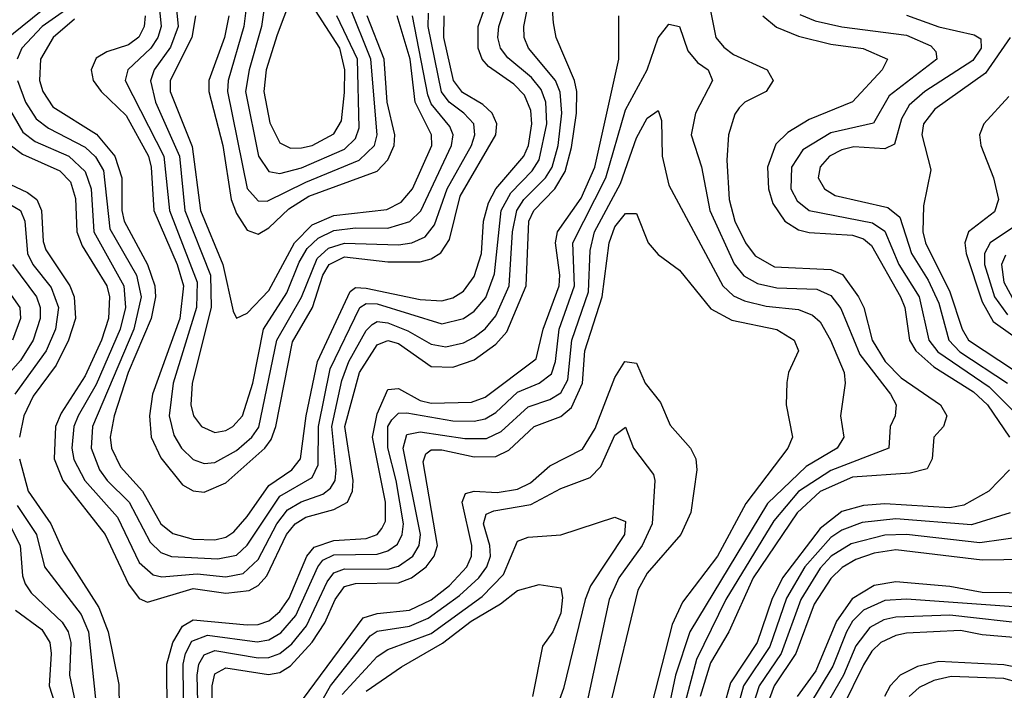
# Model space of a CAD drawing. Header units: inches. Extents: x 990535 to 1117859, y 769386 to 892122.
# Tile 187 of 256: x 1034729 to 1036551, y 857922 to 859163. Entities that reach past the tile are written whole.
import ezdxf

# ---------------------------------------------------------------- set-up
doc = ezdxf.new("R2010")
doc.units = ezdxf.units.IN
doc.header["$MEASUREMENT"] = 0
doc.layers.add('B0835', color=7, linetype='Continuous')

msp = doc.modelspace()

# ---------------------------------------------------------------- linework, layer by layer
at = {"layer": 'B0835', "color": 5}
for points, elevation in [([(1034660.1, 859400.1), (1034728.8, 859328.8), (1034797.4, 859270), (1034812.5, 859250), (1034817.6, 859230), (1034806.7, 859210), (1034698.2, 859121.8)], 2940), ([(1034726.6, 859370), (1034842.1, 859270), (1034858.4, 859250), (1034863.2, 859230), (1034854.6, 859210), (1034770.4, 859150), (1034732.5, 859110), (1034724, 859090)], 2960), ([(1034711.2, 858931.2), (1034733.7, 858913.7), (1034803.1, 858883.1), (1034822.6, 858862.6), (1034831.7, 858831.7), (1034834.2, 858770), (1034844.5, 858744.5), (1034889.9, 858670), (1034894.7, 858650), (1034892.8, 858610), (1034880.3, 858570), (1034850, 858503.8), (1034805.2, 858434.8), (1034794.7, 858410), (1034792.5, 858350), (1034808.8, 858310), (1034886.8, 858210), (1034930, 858118.1), (1034950, 858091.7), (1034965.1, 858085.1), (1035050, 858110.4), (1035110, 858101.5), (1035153.7, 858106.3), (1035170, 858115.8), (1035186.2, 858133.8), (1035222.5, 858210), (1035238.3, 858230), (1035258, 858242), (1035310, 858256.6), (1035335.1, 858270), (1035344.5, 858290), (1035345.8, 858310), (1035330.7, 858410), (1035357.8, 858510), (1035390, 858561.4), (1035410, 858568.9), (1035430, 858563.7), (1035490, 858520.9), (1035530, 858519.7), (1035570, 858533.5), (1035610, 858562.4), (1035630, 858584.9), (1035666.3, 858670), (1035671, 858790), (1035680.5, 858810), (1035719.1, 858850), (1035738, 858882), (1035750, 858926.3), (1035759.2, 858990), (1035759.9, 859030), (1035755.7, 859050), (1035721.8, 859130), (1035716.9, 859156.9), (1035706.9, 859290)], 2920), ([(1034980.8, 859250), (1034990.3, 859150), (1034984.6, 859130), (1034971.7, 859110), (1034928.7, 859070), (1034923.9, 859050), (1034995.5, 858910), (1035005.9, 858810), (1035057.1, 858677.1), (1035055.9, 858630), (1035012.6, 858490), (1035005.3, 858430), (1035014, 858394), (1035028.4, 858370), (1035050, 858349.1), (1035070, 858341.7), (1035090, 858343.6), (1035130, 858365.7), (1035158.2, 858390), (1035171.1, 858408.9), (1035204.6, 858570), (1035250.4, 858649.6), (1035279, 858721), (1035300.3, 858739.7), (1035330, 858749.1), (1035430, 858745.9), (1035454.5, 858750), (1035478.9, 858761.1), (1035496.6, 858783.4), (1035520, 858850), (1035564.6, 858930), (1035571.3, 858950), (1035569, 858970), (1035550.8, 858990), (1035523.4, 859010), (1035509.6, 859029.6), (1035484.8, 859150), (1035485.4, 859174.6)], 3040), ([(1035012.1, 859250), (1035021.7, 859150), (1035007.8, 859112.2), (1034977.5, 859070), (1034970.5, 859049.5), (1034980.1, 859010), (1035024.3, 858910), (1035034.3, 858810), (1035081.8, 858690), (1035082.9, 858630), (1035048.2, 858490), (1035045.4, 858450), (1035050.4, 858430), (1035065.2, 858410), (1035090, 858398.8), (1035110, 858402.3), (1035123.1, 858410), (1035141.1, 858430), (1035160.2, 858490), (1035179.8, 858590), (1035222.9, 858657.1), (1035245.7, 858714.3), (1035260.6, 858739.4), (1035281.2, 858758.8), (1035310, 858772.9), (1035350, 858777.7), (1035410, 858777), (1035450.6, 858789.4), (1035470.8, 858809.2), (1035527.9, 858930), (1035531, 858950), (1035524.9, 858964.9), (1035490, 859007.2), (1035484, 859024), (1035455.7, 859170)], 3060), ([(1034702.2, 859010), (1034734.6, 858954.6), (1034757.4, 858937.4), (1034819.5, 858910), (1034850, 858881.6), (1034860.7, 858850), (1034866.1, 858770), (1034921.3, 858670), (1034924.3, 858630), (1034914.5, 858590), (1034870, 858488), (1034836.9, 858430), (1034829, 858410), (1034825.3, 858370), (1034829.2, 858349.2), (1034849.2, 858310), (1034910, 858242.1), (1034950, 858158.3), (1034975.5, 858135.5), (1034991.7, 858131.7), (1035057.1, 858137.1), (1035110, 858131.5), (1035142, 858138), (1035170, 858164.1), (1035204.4, 858230), (1035224.4, 858255.6), (1035249.6, 858270.3), (1035290, 858284.8), (1035304.2, 858295.8), (1035312.4, 858310), (1035314.3, 858330), (1035306.1, 858410), (1035325.1, 858494.9), (1035337.7, 858530), (1035370, 858587.7), (1035381.1, 858598.9), (1035390, 858604.5), (1035410, 858601.8), (1035446.9, 858586.9), (1035490, 858562.1), (1035517.4, 858557.4), (1035550, 858564.6), (1035570, 858575.4), (1035590, 858590.8), (1035610, 858614.9), (1035634.8, 858670), (1035640.5, 858770), (1035649, 858810), (1035661.5, 858830), (1035701.6, 858870), (1035713.9, 858890), (1035725.1, 858930), (1035732.1, 858990), (1035728.7, 859028.7), (1035720.1, 859050), (1035670.2, 859110), (1035662.2, 859130), (1035661.5, 859150), (1035673.6, 859210)], 2940), ([(1034724.4, 859050), (1034739.7, 859010), (1034759.5, 858979.5), (1034782, 858962), (1034850, 858927.1), (1034869.3, 858909.3), (1034883.9, 858883.9), (1034895.8, 858775.8), (1034945.1, 858690), (1034953.5, 858650), (1034939.8, 858590), (1034863.3, 858410), (1034861.1, 858370), (1034876.7, 858330), (1034890.7, 858310), (1034931.6, 858270), (1034970, 858195.9), (1034990, 858177), (1035009.6, 858169.6), (1035095.2, 858164.8), (1035130, 858171.8), (1035150, 858190.3), (1035210, 858280.8), (1035270, 858315.8), (1035280.8, 858339.2), (1035281.5, 858410), (1035303.5, 858516.5), (1035357.9, 858630), (1035370, 858637.8), (1035390, 858637), (1035510, 858600), (1035550, 858609.6), (1035570, 858623.6), (1035591.1, 858648.9), (1035607.2, 858692.8), (1035619.8, 858810), (1035637.5, 858842.5), (1035676.9, 858883.1), (1035690, 858903.3), (1035704.2, 858970), (1035702.3, 859010), (1035693.6, 859033.6), (1035676, 859056), (1035632.1, 859092.1), (1035618.5, 859110), (1035613.7, 859130), (1035615.6, 859150), (1035635, 859210)], 2960), ([(1034830, 859163.5), (1034790.5, 859130), (1034767.4, 859090), (1034765.5, 859050), (1034771.4, 859030), (1034790, 859001.4), (1034871, 858951), (1034904.7, 858910), (1034917.7, 858870), (1034918, 858810), (1034922.3, 858790), (1034965.4, 858710), (1034979, 858670), (1034979.9, 858650), (1034972.2, 858610), (1034929.3, 858510), (1034903.5, 858430), (1034896.2, 858390), (1034898.9, 858370), (1034915.2, 858335.2), (1034955.7, 858290), (1034990.1, 858230), (1035011.9, 858211.9), (1035050, 858201.2), (1035090, 858200.3), (1035110, 858205.3), (1035124.8, 858215.2), (1035150, 858243.3), (1035190, 858300.8), (1035232.1, 858330), (1035248.4, 858350), (1035259, 858430), (1035279.7, 858530), (1035340.1, 858659.9), (1035350, 858667.4), (1035370, 858666.1), (1035470, 858645.1), (1035510, 858642.7), (1035530, 858648.2), (1035550, 858660.6), (1035570, 858687.4), (1035583.3, 858730), (1035587, 858790), (1035596.3, 858823.7), (1035610, 858850), (1035661.5, 858910), (1035670.4, 858930), (1035676.7, 858970), (1035674.7, 858994.7), (1035662.9, 859022.9), (1035643.3, 859043.3), (1035596.2, 859076.2), (1035584.7, 859090), (1035577.1, 859110), (1035576.9, 859150), (1035597.9, 859210)], 2980), ([(1035183.4, 859203.4), (1035176, 859150), (1035153.2, 859070), (1035146.6, 859030), (1035170.4, 858910.4), (1035190, 858881.8), (1035210, 858878), (1035250, 858888.6), (1035330, 858923.5), (1035350, 858942.7), (1035357, 858963), (1035353.8, 859090), (1035315.5, 859170)], 3160), ([(1035230, 859200.7), (1035205.1, 859134.9), (1035185.1, 859070), (1035180.4, 859030), (1035191.8, 858971.8), (1035210, 858935.2), (1035230, 858925), (1035250, 858925.6), (1035270, 858930.3), (1035310, 858951.3), (1035324.2, 858975.8), (1035330, 859028), (1035330.4, 859070), (1035320.9, 859110), (1035257.1, 859210)], 3180), ([(1035148.2, 859190), (1035143.7, 859150), (1035114.5, 859050), (1035113.5, 859030), (1035150, 858850.7), (1035170, 858827.3), (1035186.9, 858826.9), (1035258, 858862), (1035357.2, 858902.8), (1035385.2, 858930), (1035390.5, 858949.5), (1035378.8, 859090), (1035338.5, 859190)], 3140), ([(1036005.6, 859185.6), (1036016.8, 859130), (1036031.7, 859111.7), (1036050, 859098.7), (1036112.3, 859070), (1036123.4, 859050), (1036110.1, 859030), (1036070.7, 859010), (1036060.2, 858999.8), (1036052, 858988), (1036040.7, 858950), (1036037.4, 858902.6), (1036041.4, 858830), (1036052.4, 858790), (1036071.9, 858750), (1036090, 858725.9), (1036125.3, 858705.3), (1036230, 858700.3), (1036251.5, 858691.5), (1036281.2, 858650), (1036290.6, 858630), (1036306.3, 858570), (1036330.3, 858530.3), (1036359.9, 858499.9), (1036432.7, 858450), (1036444.8, 858430), (1036438.1, 858410), (1036420.7, 858390), (1036417.5, 858350), (1036408.1, 858331.9), (1036376.5, 858323.5), (1036270, 858316), (1036210.3, 858289.7), (1036167.5, 858250), (1036085.9, 858130), (1036041.3, 858030), (1036007.1, 857972.9), (1035988.3, 857910)], 2880), ([(1034961, 859170), (1034959, 859150), (1034949.5, 859130.5), (1034930, 859116.2), (1034890, 859103.5), (1034870, 859091.9), (1034861.2, 859070), (1034864.8, 859050), (1034879.5, 859030), (1034925.5, 858985.5), (1034966.8, 858910), (1034972, 858890), (1034977.1, 858810), (1035020.4, 858710), (1035031.8, 858670), (1035024.9, 858610), (1034974.5, 858470), (1034968.7, 858430), (1034971.9, 858390), (1034990, 858352.2), (1035030, 858302), (1035050, 858290.6), (1035070, 858288.5), (1035110, 858305.7), (1035182.3, 858370), (1035194.4, 858385.6), (1035202.9, 858410), (1035233.4, 858566.6), (1035270.3, 858630), (1035289.8, 858690), (1035301.6, 858710), (1035330, 858723.7), (1035410, 858714.4), (1035470, 858714.9), (1035490, 858720.3), (1035508.4, 858731.6), (1035523.9, 858756.1), (1035543.7, 858836.3), (1035610.1, 858950), (1035611.6, 858970), (1035603.2, 858990), (1035585.8, 859005.8), (1035548.1, 859028.1), (1035531.7, 859050), (1035513.7, 859130), (1035514.2, 859170)], 3020), ([(1035001.9, 857878.1), (1035001.2, 857970), (1035012.3, 858010), (1035030, 858040.7), (1035050, 858052.1), (1035150, 858042.7), (1035170, 858043.5), (1035189.5, 858050.5), (1035210, 858067.5), (1035227.7, 858092.3), (1035260, 858170), (1035273.6, 858186.4), (1035310, 858199), (1035370, 858202.6), (1035390, 858210), (1035399.1, 858220.9), (1035405.4, 858234.6), (1035405.4, 858270), (1035381.7, 858390), (1035390, 858433.6), (1035410, 858478.7), (1035430, 858480.5), (1035470, 858458), (1035490, 858453.2), (1035565, 858455), (1035590, 858464.5), (1035684.6, 858535.4), (1035697.3, 858590), (1035726.8, 858670), (1035728.3, 858690), (1035720, 858750), (1035724.1, 858770), (1035767.5, 858832.5), (1035793, 858890), (1035837.7, 859090), (1035837.8, 859170)], 2880), ([(1035054.1, 859170), (1035047, 859130), (1035007.5, 859050), (1035007.4, 859030), (1035048.2, 858928.2), (1035063.6, 858810), (1035104.6, 858710), (1035123.5, 858623.5), (1035130, 858610.2), (1035150, 858619.4), (1035190, 858661.4), (1035237.2, 858750), (1035270, 858782.9), (1035310, 858800.4), (1035408.3, 858811.7), (1035434.9, 858825.1), (1035455.6, 858850), (1035491.2, 858930), (1035491.1, 858950), (1035460.8, 859010), (1035451.4, 859090), (1035427.4, 859170)], 3080), ([(1035115.5, 859170), (1035107.5, 859130), (1035079, 859050), (1035078.9, 859030), (1035104.5, 858930), (1035119.9, 858830), (1035130, 858804.2), (1035150, 858773.6), (1035170, 858766.2), (1035190, 858777.9), (1035226.9, 858813.1), (1035263.6, 858836.4), (1035390, 858882.8), (1035410, 858903.3), (1035421.9, 858930), (1035422.8, 858950), (1035408.7, 859010), (1035403.3, 859090), (1035371.5, 859170)], 3120), ([(1036103.8, 859170), (1036129.3, 859149.3), (1036170, 859132.2), (1036230, 859117.4), (1036289.8, 859109.8), (1036334.8, 859090), (1036324.9, 859070), (1036270, 859010.6), (1036190, 858978.4), (1036150, 858954.1), (1036127.8, 858932.2), (1036112.7, 858890), (1036114.5, 858850), (1036122.8, 858822.8), (1036144.7, 858790), (1036170, 858774.1), (1036190, 858768.8), (1036270, 858763.8), (1036290, 858757.3), (1036305.2, 858745.2), (1036358.6, 858650), (1036366.6, 858630), (1036375.4, 858570), (1036387.1, 858550), (1036420.6, 858520.6), (1036494.1, 858474.1), (1036519.6, 858450), (1036560.4, 858390)], 2920), ([(1036172.2, 859172.2), (1036200.6, 859160.6), (1036250, 859149.5), (1036370, 859133.9), (1036414.7, 859114.7), (1036424.1, 859104.1), (1036425.9, 859090), (1036338, 859022), (1036308.5, 858971.5), (1036230, 858953.3), (1036178, 858922), (1036156.9, 858890), (1036156.1, 858850), (1036167.6, 858827.6), (1036190, 858809.8), (1036306.9, 858786.9), (1036330, 858771.6), (1036355.9, 858710), (1036393.6, 858650), (1036411.1, 858570), (1036428.1, 858548.1), (1036523.1, 858483.1), (1036570, 858436.8)], 2940), ([(1036370, 859171.4), (1036430, 859149.9), (1036495.1, 859135.1), (1036507.2, 859127.2), (1036507.8, 859110), (1036492.8, 859087.2), (1036403.7, 859030), (1036375.1, 859004.9), (1036360.6, 858979.4), (1036347.8, 858932.2), (1036330, 858923.8), (1036272.4, 858927.6), (1036250, 858922), (1036227.1, 858910), (1036210, 858890.3), (1036206.4, 858870), (1036218.2, 858850), (1036237.7, 858837.7), (1036335.2, 858815.2), (1036357.5, 858797.5), (1036379.2, 858730), (1036410, 858680.9), (1036430, 858638.4), (1036448, 858570), (1036468.3, 858548.3), (1036556.8, 858490)], 2960), ([(1035032.3, 857850), (1035031, 857970), (1035035.4, 857990), (1035047.5, 858012.5), (1035076.1, 858023.9), (1035168.3, 858011.7), (1035190, 858015.3), (1035211.9, 858028.1), (1035239.8, 858060.2), (1035280.2, 858150), (1035290, 858162.8), (1035310, 858172.4), (1035390, 858173.7), (1035410, 858179.6), (1035427.7, 858192.3), (1035436.8, 858210), (1035438.9, 858230), (1035425.6, 858310), (1035409.8, 858370.2), (1035410.1, 858409.9), (1035417.4, 858422.6), (1035430, 858434.8), (1035445, 858435), (1035530, 858420.5), (1035570, 858419.8), (1035590, 858424.3), (1035610, 858436.1), (1035650, 858473.6), (1035690, 858490.4), (1035712.8, 858507.2), (1035720.2, 858530), (1035727, 858590), (1035755.7, 858670), (1035752.4, 858750), (1035813.4, 858870), (1035850, 858996.2), (1035889.9, 859070), (1035910, 859129.2), (1035930, 859154.8), (1035950, 859150.1), (1035965.2, 859105.2), (1035983.3, 859083.3), (1036003, 859070), (1036011, 859050), (1035979.6, 858990), (1035971.2, 858950), (1035990.7, 858890.7), (1036005.7, 858810), (1036050.8, 858710.8), (1036068.9, 858688.9), (1036094.4, 858674.4), (1036130, 858666.3), (1036204.1, 858664.1), (1036230, 858652.7), (1036248.2, 858628.2), (1036283.3, 858543.3), (1036340.4, 858470), (1036351, 858450), (1036348.6, 858430), (1036339.6, 858410), (1036337.2, 858370), (1036230, 858328.4), (1036170.3, 858289.7), (1036124.5, 858235.5), (1036035.6, 858090), (1035981.2, 857978.8), (1035960.3, 857899.7)], 2860), ([(1036561.8, 859130), (1036515.9, 859064.1), (1036422.5, 858997.5), (1036401.2, 858970), (1036398, 858950), (1036414.8, 858885.2), (1036401.5, 858818.5), (1036400.1, 858770), (1036405, 858750), (1036450, 858659), (1036472.8, 858590), (1036484.5, 858570), (1036570, 858513.3)], 2980), ([(1036559.2, 859020.8), (1036513.2, 858970), (1036505.1, 858950), (1036507.4, 858930), (1036530.8, 858870), (1036539.9, 858830), (1036532.8, 858807.2), (1036484.7, 858770), (1036478, 858750), (1036480, 858730), (1036510, 858640.6), (1036530, 858604.5), (1036590, 858561.7)], 3020), ([(1035059.5, 857850), (1035057.2, 857950), (1035060.2, 857970), (1035070, 857987.2), (1035090, 857995.7), (1035170, 857981.6), (1035190, 857982.7), (1035210, 857990), (1035232.2, 858007.8), (1035259.2, 858040.8), (1035297.6, 858122.4), (1035310, 858139.1), (1035330, 858146.7), (1035410, 858145.8), (1035430, 858151.5), (1035456.3, 858170), (1035467.9, 858190), (1035470.6, 858210), (1035438.3, 858370), (1035445.1, 858394.9), (1035470, 858400.3), (1035552.5, 858387.5), (1035592.5, 858387.5), (1035619.5, 858400.5), (1035670, 858446.5), (1035710, 858459.8), (1035730, 858472.2), (1035743.4, 858496.6), (1035750.4, 858570), (1035781.1, 858658.9), (1035784.6, 858735.4), (1035792.6, 858770), (1035840.4, 858859.6), (1035870, 858944.2), (1035890, 858980.4), (1035910, 858994.8), (1035916.4, 858976.4), (1035917.5, 858910), (1035930, 858856.6), (1036030, 858670), (1036050, 858651.8), (1036070, 858642.4), (1036110, 858632.8), (1036170, 858626.8), (1036196.2, 858616.3), (1036210, 858603.9), (1036229.1, 858570), (1036254.2, 858510), (1036256.2, 858490), (1036247.5, 858430), (1036254, 858390), (1036241.3, 858370), (1036184.1, 858335.9), (1036112.6, 858267.4), (1035968.6, 858030), (1035942.1, 857950), (1035921.1, 857850)], 2840), ([(1034688.6, 858868.6), (1034743.2, 858843.2), (1034760.2, 858830), (1034769.1, 858810), (1034772.3, 858752.3), (1034777, 858737), (1034821.7, 858670), (1034829.7, 858649.7), (1034831.9, 858610), (1034819, 858570), (1034796.3, 858523.7), (1034753.9, 858466.1), (1034736.1, 858430), (1034728.4, 858390)], 2880), ([(1034666.5, 858846.5), (1034730, 858810), (1034738.2, 858790), (1034743.4, 858730), (1034753, 858710), (1034787.2, 858667.2), (1034800.4, 858630), (1034795, 858590), (1034777.5, 858550), (1034719.7, 858470)], 2860), ([(1035084.3, 857850), (1035085, 857930), (1035090, 857952.3), (1035110, 857963.1), (1035189, 857951), (1035210, 857954.5), (1035230, 857967.2), (1035270, 858010.9), (1035293.3, 858046.7), (1035312.5, 858090), (1035330, 858113.7), (1035350, 858119.3), (1035430, 858120.9), (1035453.6, 858130), (1035480.9, 858150), (1035496, 858170), (1035501.9, 858190), (1035475.3, 858344.7), (1035480.5, 858359.5), (1035490, 858366.9), (1035510, 858366.9), (1035570, 858353.9), (1035610, 858354.6), (1035633.9, 858366.1), (1035680.6, 858410), (1035730, 858428.2), (1035750, 858445.3), (1035770, 858490), (1035774.3, 858550), (1035806.6, 858650), (1035819.9, 858750), (1035830, 858779.6), (1035850, 858803.9), (1035870, 858804.3), (1035891.7, 858750), (1035910, 858728.4), (1035950, 858699.2), (1036007.7, 858627.7), (1036046.7, 858606.7), (1036130, 858589.7), (1036162.1, 858570), (1036170.1, 858550), (1036151.6, 858510), (1036148.5, 858491.5), (1036147.3, 858450), (1036158.7, 858390), (1036150.5, 858370), (1036072.6, 858267.4), (1036019.8, 858170), (1035955.3, 858084.7), (1035936.5, 858043.5), (1035891.5, 857870)], 2820), ([(1036570, 858780.1), (1036524.6, 858750), (1036514.2, 858730), (1036514, 858710), (1036532.9, 858650), (1036556.6, 858616.6)], 3040), ([(1036553.1, 858726.9), (1036545.7, 858710), (1036550, 858676.8), (1036570, 858640.9)], 3060), ([(1034715.2, 858710), (1034759.8, 858650), (1034766.6, 858630), (1034766.7, 858610), (1034753.7, 858570), (1034730, 858532.4), (1034693.2, 858490)], 2840), ([(1034686.2, 858690), (1034729, 858630), (1034730.2, 858610), (1034715.3, 858570)], 2820), ([(1035241.8, 857890), (1035364.2, 858055.8), (1035390, 858064.1), (1035450.2, 858069.8), (1035490, 858089.1), (1035524.3, 858115.7), (1035556.4, 858150), (1035565, 858170), (1035565.2, 858190), (1035547.3, 858270), (1035554, 858286), (1035569.8, 858290.2), (1035612.3, 858287.7), (1035650, 858294.1), (1035674.2, 858305.8), (1035710, 858337), (1035770, 858368.3), (1035793.9, 858406.1), (1035830, 858500.5), (1035848.6, 858530), (1035870, 858526.9), (1035886, 858490), (1035914.4, 858454.4), (1035932.3, 858412.3), (1035970, 858370.1), (1035979.7, 858350), (1035981.8, 858330), (1035971, 858251), (1035952.5, 858210), (1035890, 858138.3), (1035872.7, 858107.3), (1035820.1, 857890)], 2780), ([(1035270.1, 857870), (1035303.8, 857930), (1035377.4, 858022.6), (1035390, 858031.3), (1035450, 858040.6), (1035484.8, 858055.2), (1035542.8, 858097.2), (1035578.7, 858130), (1035593, 858150), (1035600, 858170), (1035599, 858190), (1035586.8, 858230), (1035592, 858248), (1035605.9, 858254.1), (1035674.6, 858265.4), (1035730, 858295.4), (1035784.6, 858315.4), (1035804, 858336), (1035830, 858393.9), (1035850, 858409), (1035864.5, 858370), (1035901.4, 858321.4), (1035904.4, 858310), (1035899.4, 858230), (1035880.9, 858190), (1035837.3, 858130), (1035819.8, 858090), (1035770, 857860.9)], 2760), ([(1034728.6, 858350), (1034744.7, 858290), (1034786.5, 858230), (1034810, 858177.6), (1034875.1, 858075.1), (1034892.2, 858030), (1034912.5, 857932.5), (1034912.6, 857890)], 2880), ([(1036560.6, 858330), (1036522.1, 858290), (1036475.9, 858264.1), (1036450, 858259.6), (1036330, 858266.7), (1036290, 858263.5), (1036250, 858252.4), (1036210, 858221.1), (1036140.3, 858130), (1036120.4, 858090), (1036093.2, 858010), (1036044.2, 857935.8), (1036031.5, 857890)], 2920), ([(1034688.8, 858268.8), (1034729.9, 858190), (1034733.8, 858133.8), (1034738.8, 858118.8), (1034750, 858102), (1034807.6, 858047.6), (1034818.3, 858030), (1034823.4, 858010), (1034820.9, 857950), (1034837.6, 857870)], 2840), ([(1034723.8, 858263.8), (1034759.7, 858210), (1034774.5, 858150), (1034842.3, 858062.3), (1034856.2, 858030), (1034872.7, 857870)], 2860), ([(1036561.9, 858250), (1036490, 858227.7), (1036350, 858238.8), (1036287.8, 858232.2), (1036250, 858218.1), (1036230, 858204.3), (1036181.7, 858150), (1036148, 858092), (1036116.9, 858003.1), (1036068.5, 857930), (1036057, 857890)], 2940), ([(1035325.8, 857914.2), (1035390, 857984.4), (1035410, 857997.5), (1035490, 858026.8), (1035584.6, 858095.4), (1035623.8, 858136.2), (1035650, 858197.8), (1035670, 858205.2), (1035730, 858209.6), (1035830, 858242.2), (1035850, 858234), (1035848, 858210), (1035785, 858115), (1035775.3, 858090), (1035734.9, 857925.1), (1035692.9, 857810)], 2740), ([(1036593, 858207), (1036505.3, 858194.7), (1036370, 858210.3), (1036330, 858209.1), (1036267.2, 858192.8), (1036230.3, 858169.7), (1036210, 858147.5), (1036174.4, 858090), (1036138, 857990), (1036097.2, 857930), (1036084.3, 857890)], 2960), ([(1036590, 858164.1), (1036510, 858162.4), (1036350, 858181.8), (1036310, 858175.7), (1036276, 858164), (1036250.9, 858149.1), (1036230, 858128.9), (1036198.8, 858081.2), (1036164.9, 857990), (1036125.1, 857930), (1036110.3, 857890)], 2980), ([(1036610, 858101.5), (1036510, 858103), (1036450, 858113.8), (1036350, 858122.5), (1036310, 858115.5), (1036269.1, 858090.9), (1036240.3, 858050), (1036202, 857958), (1036167.5, 857910)], 3020), ([(1035370, 857920), (1035435, 857965), (1035511, 858009), (1035564, 858050), (1035618.3, 858081.7), (1035650, 858106.2), (1035690, 858117.7), (1035730, 858111.3), (1035733.4, 858093.4), (1035730, 858064.7), (1035715.3, 858030), (1035696.5, 858003.5), (1035677.7, 857910)], 2720), ([(1036594.3, 858074.3), (1036370, 858090.3), (1036330, 858088.2), (1036290, 858070), (1036270.2, 858049.8), (1036258.6, 858030), (1036233.6, 857966.4), (1036188.3, 857891.7)], 3040), ([(1034721.1, 858070), (1034770, 858034.2), (1034784.3, 858010), (1034787.2, 857990), (1034783, 857930), (1034802.1, 857870)], 2820), ([(1036603.8, 858043.8), (1036450, 858061), (1036350, 858057.3), (1036327.7, 858052.3), (1036302.2, 858037.8), (1036276, 858004), (1036253, 857950), (1036218.5, 857890)], 3060), ([(1036590, 858017.9), (1036510, 858024.6), (1036470, 858032.6), (1036370, 858027.2), (1036350, 858023.2), (1036322.3, 858010), (1036305.7, 857994.3), (1036290, 857969), (1036251.2, 857890)], 3080), ([(1036690, 857913.8), (1036650, 857927.3), (1036590, 857960.8), (1036550, 857969.1), (1036430, 857975.1), (1036390, 857966.1), (1036358.3, 857950), (1036339.7, 857930), (1036328.9, 857910)], 3120), ([(1036670, 857892.1), (1036576.5, 857936.5), (1036550, 857943.7), (1036452.8, 857947.2), (1036420.4, 857939.6), (1036393.3, 857926.7), (1036375, 857910)], 3140)]:
    msp.add_lwpolyline(points, dxfattribs=dict(at, elevation=elevation))

doc.saveas('drawing.dxf')
